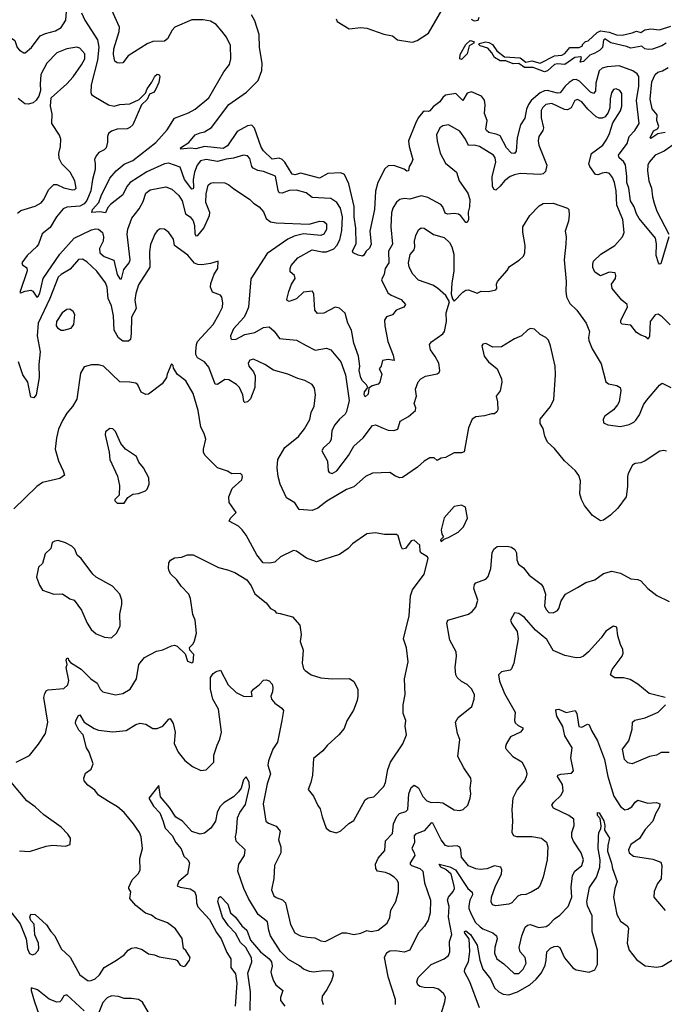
# Model space of a CAD drawing. Extents: x 2133461 to 2293071, y 753526 to 916327.
# Tile 92 of 256: x 2157846 to 2162339, y 840709 to 847568. Entities that reach past the tile are written whole.
import ezdxf

# ---------------------------------------------------------------- set-up
doc = ezdxf.new("R2010")
doc.units = 0

msp = doc.modelspace()

# ---------------------------------------------------------------- linework, layer by layer
at = {"layer": '0CON10XD'}
for points in [[(2157690.5, 847955), (2157754.2, 847514.2), (2157775, 847448.1), (2157813.4, 847423.4), (2157829.4, 847375), (2157845.8, 847355), (2157875, 847337.5), (2157885, 847338), (2157929.4, 847375), (2157990, 847455), (2158025, 847472.7), (2158095, 847490.4), (2158135.3, 847514.7), (2158168.9, 847565), (2158172.9, 847625)], [(2159046.2, 847566.2), (2158927.1, 847515), (2158908.1, 847495), (2158875.8, 847435), (2158855, 847417.5), (2158775, 847415.4), (2158735, 847400.9), (2158603.4, 847316.6), (2158565, 847267.5), (2158545, 847265.6), (2158525, 847268.1), (2158509.6, 847279.6), (2158498.9, 847325), (2158502.9, 847365), (2158539.6, 847485), (2158542.3, 847515), (2158489.5, 847635)], [(2160051.8, 847575), (2160058.6, 847555), (2160143.7, 847503.7), (2160225, 847512.7), (2160265, 847509.8), (2160385, 847467.1), (2160443.8, 847455), (2160478.5, 847428.5), (2160565, 847413.1), (2160585, 847412.5), (2160617.4, 847422.6), (2160695, 847473.1), (2160805, 847662)], [(2158277.1, 847615), (2158300.6, 847565), (2158387.7, 847427.7), (2158397.7, 847377.7), (2158387.7, 847285), (2158345.5, 847115), (2158341.1, 847061.1), (2158347.3, 847047.3), (2158362.9, 847035), (2158465, 846974.4), (2158505, 846965.6), (2158545, 846976.9), (2158615, 846982), (2158678.3, 847011.7), (2158723.6, 847056.4), (2158735, 847087.5), (2158768.3, 847131.7), (2158787.5, 847175), (2158805, 847187.5), (2158817.5, 847185), (2158822.5, 847175), (2158815, 847130), (2158791.2, 847075), (2158778.8, 847061.2), (2158750.7, 847049.3), (2158735, 847012.5), (2158696.2, 846973.8), (2158635, 846836), (2158615, 846816), (2158595, 846808), (2158525, 846806), (2158485, 846790.8), (2158466, 846775), (2158457.5, 846755), (2158457.1, 846715), (2158448.1, 846675), (2158435, 846660.6), (2158398, 846642), (2158379.8, 846620.2), (2158367.5, 846595), (2158372.5, 846565), (2158373.2, 846525), (2158354.1, 846455.9), (2158340.9, 846375), (2158315, 846308.4), (2158295, 846286.3), (2158265, 846268.9), (2158175, 846262.7), (2158149.1, 846250.9), (2158102.2, 846195), (2158058.6, 846121.4), (2158002.9, 846077.1), (2157977.3, 846005), (2157965, 845986.9), (2157898, 845925), (2157862, 845875), (2157865, 845860), (2157895, 845840), (2157898.1, 845818.1), (2157848.3, 845668.3), (2157855, 845664.2), (2157883.4, 845676.6), (2157925, 845684.2), (2157937, 845677), (2157965, 845635.7), (2157975, 845641.9), (2157986.1, 845663.9), (2158010, 845765), (2158125, 845935.4), (2158226.4, 846045), (2158345.7, 846105), (2158375, 846111.6), (2158395, 846107.8), (2158422.5, 846085), (2158431.3, 846055), (2158428.5, 846025), (2158403.6, 845975), (2158405.6, 845945), (2158435, 845917.5), (2158501.8, 845891.8), (2158525, 845793.3), (2158545, 845763.1), (2158555, 845762), (2158572.3, 845827.7), (2158609.3, 845875), (2158615.8, 845895), (2158594.5, 846075), (2158600.6, 846109.4), (2158627.1, 846185), (2158678.9, 846251.1), (2158707.9, 846302.1), (2158725, 846359.2), (2158755, 846383.5), (2158865, 846404.4), (2158907.1, 846387.1), (2158955, 846342.2), (2158977.6, 846305), (2159002.8, 846215), (2159035.5, 846195), (2159055, 846167.1), (2159064.3, 846135), (2159067.4, 846077.4), (2159075, 846063.3), (2159088.6, 846065), (2159129.1, 846115), (2159169.3, 846205), (2159170.6, 846225), (2159144.2, 846295), (2159145.3, 846355), (2159160.6, 846415), (2159175, 846429.2), (2159195, 846432.9), (2159275, 846430.8), (2159305, 846418.1), (2159339.4, 846389.4), (2159448.8, 846318.8), (2159475, 846290), (2159515, 846263.8), (2159545, 846228.8), (2159565, 846183.8), (2159595, 846160), (2159635, 846152.5), (2159865, 846143.1), (2159935, 846164.4), (2159965, 846161.4), (2159984.3, 846145), (2159985, 846107.5), (2159967.1, 846075), (2159944.5, 846064.5), (2159825, 846075.7), (2159759.7, 846060.3), (2159715, 846038.1), (2159570.9, 845939.1), (2159456.8, 845763.2), (2159440, 845565), (2159421.1, 845515), (2159407.8, 845492.2), (2159337.3, 845415), (2159315.7, 845365), (2159318, 845348), (2159325, 845341.2), (2159355, 845342.9), (2159416.2, 845373.8), (2159485, 845389.2), (2159545, 845424.1), (2159585, 845427.5), (2159618.8, 845398.8), (2159656.9, 845346.9), (2159775, 845336), (2159842.5, 845297.5), (2159905, 845266.2), (2159985, 845279.4), (2160015, 845269.2), (2160085, 845184.2), (2160116.6, 845095), (2160142.2, 844915), (2160125, 844838), (2160115, 844820), (2160075.5, 844785), (2160043.7, 844746.3), (2160022.3, 844705), (2160016.9, 844645), (2160008.1, 844625), (2159964.3, 844585), (2159952, 844565), (2159991.4, 844491.4), (2159996.2, 844426.2), (2160003.1, 844413.1), (2160025, 844405.4), (2160055.9, 844424.1), (2160138.8, 844531.2), (2160175, 844596.1), (2160240, 844655), (2160305, 844740), (2160325.4, 844745.4), (2160378.6, 844721.4), (2160415, 844709.6), (2160454.4, 844705.6), (2160481.2, 844715), (2160498.6, 844771.4), (2160556.6, 844803.4), (2160604, 844845), (2160608, 844865), (2160595.7, 844895), (2160612.3, 844945), (2160604.2, 844995), (2160624, 845045), (2160642, 845065), (2160673.8, 845085), (2160755, 845100.8), (2160769.1, 845110.9), (2160775.6, 845125), (2160767.8, 845175), (2160742.6, 845222.6), (2160708.7, 845268.7), (2160702.5, 845305), (2160715.8, 845324.2), (2160795, 845380), (2160806.7, 845395), (2160820, 845465), (2160818.6, 845525), (2160841.7, 845601.7), (2160816, 845646), (2160758.2, 845698.2), (2160725, 845719.5), (2160625, 845754.3), (2160585.4, 845795.4), (2160560.4, 845845), (2160556.1, 845875), (2160568.2, 845931.8), (2160595.3, 845965), (2160601.3, 845985), (2160597.8, 846025), (2160608.1, 846065), (2160625.7, 846104.3), (2160645, 846118), (2160665, 846116), (2160731.3, 846071.3), (2160805, 846050), (2160841.1, 846015), (2160858.2, 845985), (2160871.5, 845935), (2160872.5, 845815), (2160857.8, 845735), (2160853.3, 845655), (2160862.5, 845622.5), (2160875, 845607.5), (2160935, 845670.8), (2160955, 845684.3), (2160975.5, 845685.5), (2161035, 845663.8), (2161063.6, 845676.4), (2161114.6, 845675.4), (2161163.9, 845686.1), (2161171.2, 845695), (2161169.2, 845725), (2161175.8, 845744.2), (2161245, 845820), (2161261.2, 845848.8), (2161327.9, 845892.1), (2161358.3, 845921.7), (2161367.5, 845945), (2161370, 845995), (2161353, 846087), (2161352.5, 846125), (2161402.5, 846205), (2161468, 846272), (2161495, 846286.7), (2161565, 846290.8), (2161665, 846256.2), (2161673.3, 846245), (2161676.4, 846206.4), (2161670.8, 846165), (2161647.1, 846095), (2161654.5, 846055), (2161653.8, 846005), (2161641.3, 845895), (2161655.4, 845745), (2161652.4, 845677.6), (2161657.8, 845637.8), (2161680.2, 845590.2), (2161729.2, 845545), (2161795.7, 845455), (2161816.9, 845395), (2161810.5, 845355), (2161814, 845334), (2161837.3, 845275), (2161900.2, 845170.2), (2161931.2, 845045), (2161951.2, 845031.2), (2162009.3, 845019.3), (2162031.4, 845005), (2162035.4, 844985), (2162024.6, 844905.4), (2162013.6, 844885), (2161985, 844850), (2161924.4, 844805), (2161913.5, 844785), (2161915, 844760), (2161945.4, 844745.4), (2162034.6, 844734.6), (2162095, 844747.1), (2162126.5, 844763.5), (2162141.2, 844778.8), (2162165.7, 844814.3), (2162195, 844884.4), (2162215, 844914.5), (2162305, 845022.9), (2162325, 845036), (2162385, 845006.7)], [(2162381.2, 845441.2), (2162325, 845498.6), (2162296.3, 845516.3), (2162275, 845511.9), (2162240.7, 845465), (2162235.9, 845364.1), (2162227.5, 845342.5), (2162208.3, 845358.3), (2162175, 845369.7), (2162145, 845389.2), (2162105, 845438.9), (2162045, 845448), (2162037.1, 845457.1), (2162035.6, 845475), (2162082, 845565), (2162081.2, 845585), (2162044, 845615), (2161976.2, 845695), (2161972, 845725), (2161998, 845765), (2162002, 845785), (2161996.7, 845805), (2161955, 845809.2), (2161893.6, 845783.6), (2161855, 845810), (2161840.7, 845840.7), (2161840, 845865), (2161846.7, 845885), (2161896.4, 845933.6), (2161993.3, 845995), (2162048.6, 846055), (2162058.9, 846085), (2162049.3, 846175), (2162008.6, 846275), (2162004.3, 846375), (2161992.6, 846435), (2161979.1, 846469.1), (2161956.4, 846496.4), (2161935, 846503.6), (2161905, 846499.6), (2161875, 846486.2), (2161859.9, 846489.9), (2161819.1, 846545), (2161813.1, 846565), (2161830.9, 846635), (2161910, 846695), (2161938.5, 846735), (2161957.5, 846775), (2161980.5, 846849.5), (2162035, 846932), (2162042.1, 846965), (2162043.1, 847055), (2162029.2, 847075), (2162004.3, 847085.7), (2161985, 847082), (2161972, 847058), (2161962.6, 847017.4), (2161959.6, 846955), (2161948.4, 846921.6), (2161927.7, 846892.3), (2161905, 846881.6), (2161885, 846881.2), (2161865, 846891.2), (2161806.8, 846945), (2161765, 846995.4), (2161735, 847011.8), (2161715, 847004.3), (2161689.7, 846955), (2161665, 846940.2), (2161642.7, 846942.7), (2161555, 846984.2), (2161513.6, 846976.4), (2161490.4, 846955), (2161480, 846935), (2161481.1, 846885), (2161497.5, 846815), (2161492.1, 846795), (2161465.4, 846755), (2161459.2, 846725), (2161463.6, 846693.6), (2161520, 846555), (2161510.2, 846509.8), (2161496, 846495), (2161475, 846489.3), (2161335, 846495.5), (2161295, 846487.9), (2161265, 846475.4), (2161224.7, 846445.3), (2161195, 846407.5), (2161165, 846381.2), (2161153.3, 846385), (2161141.4, 846405), (2161138.9, 846475), (2161163.8, 846575), (2161159.6, 846605), (2161149.1, 846625), (2161050.8, 846685), (2161015, 846693.8), (2160975, 846692.5), (2160954.6, 846735), (2160915, 846790.5), (2160835, 846834.5), (2160795, 846829.1), (2160775, 846814.4), (2160752, 846765), (2160755, 846724.2), (2160777.4, 846637.4), (2160815, 846568.5), (2160890.8, 846505), (2160909.1, 846445), (2160970.2, 846360.2), (2160984, 846315), (2160982.5, 846265), (2160972.5, 846227.5), (2160973.3, 846175), (2160965, 846154.2), (2160955, 846156), (2160922, 846202), (2160905, 846212.5), (2160875, 846217.7), (2160827.4, 846212.6), (2160811, 846221), (2160795.9, 846265), (2160781.2, 846281.2), (2160690.1, 846330.1), (2160645, 846340.8), (2160565, 846318.9), (2160525, 846323.5), (2160496.2, 846315), (2160472.6, 846297.4), (2160446.4, 846255), (2160437, 846223), (2160432.7, 846125), (2160444.7, 846005), (2160416.6, 845955), (2160418.9, 845875), (2160393.3, 845835), (2160387.3, 845795), (2160368.5, 845755), (2160412.9, 845665), (2160435, 845648.8), (2160505, 845619.1), (2160534.4, 845585), (2160524.6, 845565.4), (2160471.4, 845545), (2160445, 845511.1), (2160402.7, 845497.3), (2160389.6, 845475), (2160390.4, 845435), (2160413.3, 845325), (2160449.7, 845230.3), (2160456.8, 845193.2), (2160415, 845200.5), (2160375, 845193.3), (2160365.6, 845154.4), (2160352.5, 845135), (2160370.9, 845100.9), (2160357.5, 845042.5), (2160345, 845028.1), (2160303.3, 845016.7), (2160280, 845000), (2160275, 844960), (2160255, 844941.2), (2160247.5, 844955), (2160250.6, 844975), (2160273.3, 845005), (2160262.5, 845025), (2160235, 845052.5), (2160225, 845073.8), (2160212.2, 845125), (2160217.5, 845155), (2160207.7, 845225), (2160174.2, 845315), (2160160, 845405), (2160133.6, 845455), (2160114.3, 845524.3), (2160075, 845557.5), (2160045, 845564.2), (2159965, 845524.3), (2159920.8, 845520.8), (2159902.5, 845545), (2159895.8, 845655.8), (2159886.1, 845676.1), (2159825, 845669.6), (2159776.1, 845623.9), (2159725.5, 845605.5), (2159711.5, 845611.5), (2159708.8, 845618.8), (2159722.2, 845675), (2159739.6, 845725), (2159765.6, 845765.6), (2159760.8, 845785), (2159731.7, 845811.7), (2159730.6, 845835), (2159738.9, 845855), (2159785, 845909.5), (2159885, 845964.1), (2159955, 845950), (2159985, 845951.3), (2160035, 845972.3), (2160056.7, 845995), (2160077.6, 846035), (2160090.7, 846099.3), (2160095.7, 846195), (2160082, 846255), (2160056.2, 846295), (2160015, 846322.5), (2159885, 846328.9), (2159842.9, 846362.9), (2159775, 846379.6), (2159725, 846378), (2159675, 846359.6), (2159655, 846362.5), (2159647, 846377), (2159628.6, 846478.6), (2159545, 846509.4), (2159507.2, 846517.2), (2159473.5, 846533.5), (2159463.8, 846545), (2159450.5, 846600.5), (2159435, 846620), (2159405, 846624.2), (2159337.4, 846602.6), (2159285, 846596.9), (2159225, 846579.5), (2159145, 846594.4), (2159106.4, 846585), (2159082.4, 846555), (2159064.3, 846505), (2159054.3, 846455), (2159058.1, 846401.9), (2159055, 846390.8), (2159045, 846388.1), (2158995, 846454.6), (2158965, 846540.5), (2158885, 846567.6), (2158855, 846564.3), (2158731.9, 846508.1), (2158617.2, 846432.8), (2158592.5, 846405), (2158565, 846348.5), (2158478.9, 846281.1), (2158461.4, 846258.6), (2158445, 846222), (2158405, 846230.5), (2158350, 846225), (2158354.6, 846245), (2158397.3, 846295), (2158415, 846341.4), (2158475, 846462.9), (2158517.7, 846515), (2158575, 846560.6), (2158635, 846587.2), (2158795, 846713.1), (2158875, 846800.6), (2158925, 846882.9), (2159021.7, 846918.3), (2159070, 846945), (2159165, 847024.4), (2159268.5, 847205), (2159308.1, 847255), (2159318.9, 847295), (2159315, 847387.5), (2159287, 847447), (2159255, 847489.2), (2159214.6, 847534.6), (2159176.9, 847556.9), (2159126.1, 847566.1), (2159046.2, 847566.2)], [(2162078.7, 846435), (2162079.1, 846475), (2162067.6, 846557.6), (2162055, 846580.8), (2162024.4, 846605), (2162018.9, 846625), (2162080, 846705), (2162095.4, 846755), (2162134.4, 846795.6), (2162164, 846845), (2162144.7, 847004.7), (2162162, 847105), (2162161.5, 847171.5), (2162150.9, 847190.9), (2162120.7, 847210.7), (2162025, 847245.5), (2161940.8, 847240.8), (2161905, 847230), (2161885, 847212.5), (2161863.1, 847125), (2161859.1, 847070.9), (2161845.6, 847054.4), (2161825, 847063.2), (2161749, 847139), (2161725, 847150.6), (2161705, 847149.2), (2161675, 847131.4), (2161647.4, 847105), (2161612.6, 847057.4), (2161594.1, 847055.9), (2161526.1, 847073.9), (2161505, 847072.6), (2161475, 847057.4), (2161411.8, 847005), (2161392, 846978), (2161378.1, 846945), (2161367.9, 846882.1), (2161338, 846835), (2161314, 846745), (2161307.7, 846652.3), (2161295, 846635.6), (2161275, 846638.8), (2161238.9, 846675), (2161195, 846757.9), (2161175, 846768.5), (2161115, 846782.5), (2161099.4, 846795), (2161095.6, 846805.6), (2161103.5, 846865), (2161085.5, 846915.5), (2161090.9, 846975), (2161085, 847006.7), (2161065, 847035.6), (2160995, 847064.5), (2160965, 847055.5), (2160935, 847005.8), (2160885, 847053.2), (2160815, 847041.5), (2160795, 847025.5), (2160774.1, 846995), (2160728.6, 846961.4), (2160705, 846933.3), (2160695, 846928), (2160665, 846930), (2160655, 846923.3), (2160623.3, 846885), (2160604.6, 846845.4), (2160556.4, 846723.6), (2160560, 846685), (2160585.7, 846595), (2160578.3, 846571.7), (2160560, 846545), (2160556.7, 846515), (2160545, 846513.3), (2160525.9, 846525.9), (2160455, 846551.8), (2160415, 846550.5), (2160390.9, 846529.1), (2160343.2, 846435), (2160326.4, 846373.6), (2160318.5, 846245), (2160286.9, 846095), (2160297.1, 846005), (2160285, 845976.7), (2160260, 845955), (2160245, 845926.7), (2160235, 845920), (2160205, 845928), (2160170, 845945), (2160165.8, 845955), (2160191.4, 846008.6), (2160189.1, 846115), (2160177.3, 846195), (2160177.8, 846267.8), (2160141.3, 846425), (2160109.6, 846489.6), (2160085, 846500.6), (2159995, 846496.8), (2159935, 846463.5), (2159805, 846498.5), (2159765, 846487.3), (2159745, 846491.9), (2159693.2, 846575), (2159675, 846594.4), (2159655, 846602.9), (2159605, 846597.1), (2159544.8, 846655), (2159530.1, 846680.1), (2159483.2, 846813.2), (2159465, 846832.5), (2159435, 846828.8), (2159361.9, 846788.1), (2159295, 846689.5), (2159265, 846671.3), (2159135, 846683.6), (2159075, 846667.9), (2159035, 846671.9), (2158970, 846665), (2158967.5, 846675), (2159025, 846713.3), (2159068.8, 846765), (2159105, 846779.5), (2159135, 846787.8), (2159183.1, 846816.9), (2159303.7, 846976.3), (2159426.1, 847063.9), (2159508.2, 847145), (2159533.9, 847215), (2159537.3, 847265), (2159517.4, 847375), (2159515.4, 847465), (2159485, 847561.2), (2159461.3, 847601.3)], [(2160992.4, 847572.4), (2161015, 847559.2), (2161041.2, 847565), (2161047.8, 847585)], [(2162352.5, 847405), (2162322.9, 847387.1), (2162256.9, 847363.1), (2162229.8, 847359.8), (2162202.5, 847365), (2162183, 847383), (2162105, 847368.9), (2162075, 847381.8), (2161967.5, 847407.5), (2161925, 847435.5), (2161914.7, 847425), (2161909.1, 847375), (2161887.1, 847352.9), (2161854.3, 847335), (2161820.2, 847319.8), (2161775, 847276.2), (2161753, 847273), (2161761.2, 847305), (2161755, 847309.2), (2161715, 847305.4), (2161645, 847255.8), (2161595, 847261.1), (2161575, 847255.4), (2161525, 847212.2), (2161505, 847204.4), (2161425, 847235.5), (2161365, 847235.4), (2161325, 847262.5), (2161285, 847260), (2161235, 847281.2), (2161195, 847281.2), (2161155.5, 847305), (2161138.2, 847338.2), (2161109.8, 847369.8), (2161055.8, 847385), (2161045.8, 847395), (2161048.3, 847401.7), (2161095, 847414.1), (2161115, 847410), (2161142.1, 847395), (2161171.2, 847351.2), (2161225, 847309.6), (2161335, 847301.8), (2161375, 847273.3), (2161415, 847280.4), (2161475, 847264.1), (2161572.9, 847317.1), (2161625, 847320.4), (2161645, 847332.7), (2161680, 847375), (2161745, 847373.6), (2161770, 847385), (2161770, 847395), (2161790, 847415), (2161808.3, 847421.7), (2161870.4, 847479.6), (2161895, 847490), (2161955, 847481.6), (2162005, 847461.8), (2162045, 847460), (2162115, 847475.8), (2162145, 847488.8), (2162175, 847480), (2162203.6, 847496.4), (2162245, 847503.8), (2162305, 847498), (2162385, 847524)], [(2160925, 847291.1), (2160914.5, 847294.5), (2160916.9, 847325), (2160955, 847395.5), (2160985, 847423.8), (2161012.5, 847415), (2161011.2, 847405), (2160978.5, 847385), (2160965, 847329.1), (2160925, 847291.1)], [(2157830.3, 846219.7), (2157855, 846239.2), (2157955, 846269.6), (2157995, 846292.7), (2158015.4, 846315), (2158048.1, 846381.9), (2158085, 846419.2), (2158105, 846420.6), (2158155, 846397.1), (2158215, 846382.9), (2158230, 846385), (2158240, 846395), (2158229.4, 846445), (2158198, 846505), (2158140.6, 846565), (2158122, 846602), (2158118.1, 846635), (2158130.5, 846685), (2158132.9, 846735), (2158122.7, 846762.7), (2158070.8, 846845), (2158071.7, 846911.7), (2158060, 846965), (2158066.4, 847023.6), (2158175, 847121.1), (2158220, 847170), (2158277.5, 847252.5), (2158299.8, 847295), (2158299.2, 847329.2), (2158265, 847369.5), (2158243.9, 847376.1), (2158175.8, 847364.2), (2158105, 847336.5), (2158035.8, 847264.2), (2157994.3, 847185.7), (2157988.8, 847118.8), (2157992.2, 847075), (2157980.5, 847035), (2157962.1, 847007.9), (2157940.3, 846989.7), (2157905, 846979.5), (2157882, 846982), (2157835, 847019.8)], [(2162345, 846782.5), (2162295, 846772), (2162245, 846741.2), (2162240, 846745), (2162265, 846794.2), (2162291.7, 846808.3), (2162301.2, 846825), (2162286.7, 846865), (2162288.8, 846905), (2162255, 846946.7), (2162241.8, 847015), (2162252.7, 847135), (2162275, 847186.7), (2162295, 847202.2), (2162327.5, 847212.5), (2162365.5, 847234.5)], [(2162425, 846713.5), (2162338.3, 846651.7), (2162276.2, 846625), (2162234.4, 846575.6), (2162225.2, 846554.8), (2162221, 846515), (2162230.7, 846445), (2162250, 846395), (2162256.3, 846335), (2162269, 846289), (2162288, 846235), (2162370.6, 846075)], [(2162371.4, 846055), (2162315, 845866.9), (2162305, 845865.7), (2162297.8, 845875), (2162283.1, 845925), (2162284.4, 846005.6), (2162277.8, 846045), (2162165, 846182.9), (2162145.8, 846215), (2162128.8, 846265), (2162102.8, 846305), (2162091.9, 846395), (2162078.7, 846435)], [(2162087.5, 844407.5), (2162082, 844385), (2162083.8, 844315), (2162072.5, 844245), (2162015.9, 844164.1), (2161963.6, 844116.4), (2161915, 844082.5), (2161895, 844076.7), (2161838.8, 844115), (2161782.8, 844182.8), (2161761.4, 844225), (2161750.6, 844265), (2161754.3, 844355), (2161743.4, 844393.4), (2161721.2, 844425), (2161643.8, 844495), (2161575, 844581.2), (2161524.6, 844624.6), (2161506.6, 844666.6), (2161495, 844720), (2161474.3, 844755), (2161474.3, 844785), (2161545, 844873.8), (2161568.5, 844921.5), (2161580, 845095), (2161577.5, 845155), (2161545.8, 845295), (2161531.2, 845335), (2161513, 845353), (2161475, 845374), (2161435, 845411.2), (2161406.4, 845416.4), (2161388.3, 845408.3), (2161343.3, 845365), (2161295.8, 845344.2), (2161205, 845288), (2161145, 845286.7), (2161095, 845313.3), (2161075, 845306.7), (2161066.7, 845295), (2161083.3, 845225), (2161113.3, 845185), (2161173.3, 845135), (2161204, 845065), (2161206.8, 845043.2), (2161195, 844982.5), (2161166.7, 844945), (2161176.1, 844906.1), (2161179.3, 844850.7), (2161173, 844837), (2161155, 844822.5), (2161135, 844823.3), (2161085, 844808), (2161025, 844800.8), (2161000, 844785), (2160974.5, 844725.5), (2160943.2, 844556.8), (2160925, 844550), (2160875, 844550), (2160815, 844517.5), (2160785, 844513.3), (2160755, 844497.5), (2160735, 844516.7), (2160705, 844516.7), (2160665, 844493.3), (2160619.5, 844450.5), (2160515, 844379.2), (2160495, 844376), (2160465, 844388), (2160425, 844413.8), (2160305, 844410), (2160256.2, 844385), (2160175.9, 844314.1), (2160124.2, 844295), (2159986.4, 844213.6), (2159925, 844164), (2159885, 844148), (2159795, 844156.2), (2159765, 844201.2), (2159705, 844236.7), (2159662.2, 844332.2), (2159646.7, 844385), (2159640.3, 844445), (2159644.6, 844505), (2159695, 844588.8), (2159790, 844665), (2159832.1, 844717.9), (2159867.9, 844782.1), (2159877.9, 844832.1), (2159898.6, 844875), (2159908, 844955), (2159900.5, 845000.5), (2159885, 845026.2), (2159833.3, 845055), (2159785, 845068), (2159715, 845098.8), (2159615, 845126.2), (2159555, 845166), (2159475, 845203.8), (2159450, 845195), (2159439.2, 845175), (2159444.3, 845155), (2159475.4, 845115.4), (2159487.7, 845087.7), (2159486.2, 845005), (2159455, 844926.7), (2159435, 844906), (2159415, 844901.2), (2159407.7, 844907.7), (2159401.4, 844955), (2159378.2, 845005), (2159357, 845027), (2159305, 845058.5), (2159275, 845061.5), (2159225, 845025.5), (2159209.3, 845029.3), (2159165, 845148.5), (2159135, 845183.6), (2159085, 845211.8), (2159074.7, 845235), (2159073.6, 845256.4), (2159077.5, 845305), (2159085.4, 845325), (2159195, 845444.2), (2159234.6, 845515.4), (2159259.4, 845565), (2159261.9, 845595), (2159255.8, 845635), (2159245, 845648), (2159190.3, 845670.3), (2159176, 845705), (2159178.8, 845731.2), (2159202.5, 845795), (2159226.2, 845835), (2159230, 845885), (2159175, 845869.2), (2159115, 845861.1), (2159086.8, 845863.2), (2159065, 845872.2), (2159017.1, 845927.1), (2158925, 845994.3), (2158918.6, 846038.6), (2158885, 846084.4), (2158855, 846108.1), (2158825, 846111.4), (2158805, 846097.1), (2158788.5, 846075), (2158757.9, 846002.1), (2158750.9, 845950.9), (2158752.7, 845845), (2158675, 845721.4), (2158655, 845661.2), (2158648.2, 845615), (2158658.7, 845555), (2158624.7, 845495), (2158622.6, 845382.6), (2158619.2, 845340.8), (2158605, 845328), (2158565, 845329.2), (2158535, 845350.6), (2158505.4, 845405), (2158499.8, 845505), (2158485.3, 845575), (2158463.4, 845625), (2158456.4, 845705), (2158445, 845736), (2158383.1, 845815), (2158315, 845882.3), (2158285, 845900), (2158255, 845898.1), (2158198.9, 845831.1), (2158135, 845793.8), (2158115, 845773.3), (2158056.2, 845625), (2157975.7, 845455), (2157967.7, 845365), (2157988.9, 845255), (2157978.5, 845165), (2157981.2, 845075), (2157961.2, 844955), (2157945, 844934.4), (2157925, 844937.5), (2157902.1, 845042.1), (2157869.1, 845095), (2157838.9, 845185)], [(2158155, 845404.3), (2158205, 845420), (2158223.8, 845445), (2158230, 845515), (2158220, 845535), (2158195, 845551.2), (2158175, 845550), (2158143.1, 845526.9), (2158102.1, 845465), (2158101.5, 845435), (2158110.5, 845420.5), (2158135, 845404.4), (2158155, 845404.3)], [(2157821.2, 842395), (2157915, 842441.4), (2157978.2, 842521.8), (2158025.7, 842595), (2158042.5, 842675), (2158015.6, 842845), (2158020.6, 842875), (2158034, 842895), (2158045, 842899.4), (2158155, 842909.2), (2158182, 842935), (2158189.2, 842965), (2158170, 843055), (2158177.5, 843075), (2158170, 843105), (2158175, 843120), (2158185, 843120), (2158187.5, 843105), (2158200, 843090), (2158275, 843042.5), (2158342.2, 842975), (2158385.6, 842945), (2158406.9, 842905), (2158425, 842885.7), (2158515, 842864.2), (2158565, 842874), (2158616.7, 842905), (2158660, 842975), (2158675.8, 843075), (2158716, 843125), (2158800.6, 843169.4), (2158845, 843178), (2158903.8, 843206.2), (2158925, 843210), (2158943.8, 843203.8), (2158999.2, 843149.2), (2159015, 843100), (2159045, 843087.5), (2159055, 843092.5), (2159060, 843145), (2159032.5, 843175), (2159030, 843195), (2159055, 843220), (2159065, 843240), (2159077.5, 843295), (2159069.2, 843385), (2159053.2, 843423.2), (2159036.9, 843535), (2159025.7, 843565), (2158970.7, 843620.7), (2158941.2, 843665), (2158900, 843705), (2158888.8, 843725), (2158883.6, 843746.4), (2158886.7, 843785), (2158898.3, 843801.7), (2158925, 843820), (2158975, 843824), (2159015, 843840), (2159055, 843839.2), (2159230.9, 843750.9), (2159295, 843735.8), (2159345, 843716), (2159430, 843665), (2159460, 843625), (2159485, 843567.5), (2159563.3, 843505), (2159595, 843466.7), (2159621.7, 843451.7), (2159633.3, 843435), (2159661.7, 843431.7), (2159747.6, 843407.6), (2159798.9, 843348.9), (2159809.2, 843285), (2159801.4, 843235), (2159822.5, 843175), (2159816.1, 843086.1), (2159823.8, 843045), (2159835, 843033.3), (2159877.5, 843005), (2159945, 842982.5), (2160025, 842975.8), (2160145, 842978.8), (2160175, 842956.7), (2160204, 842905), (2160204.2, 842855), (2160197.5, 842825), (2160172.4, 842757.6), (2160126.4, 842683.6), (2160108.8, 842631.2), (2160071.2, 842585), (2159988.8, 842511.2), (2159960, 842475), (2159895, 842420), (2159886, 842305), (2159876, 842255), (2159856.7, 842205), (2159895, 842157.5), (2159925, 842092.5), (2159941.2, 842071.2), (2159953.8, 842015), (2159982.5, 841935), (2160010, 841915), (2160055, 841903.3), (2160085, 841917.5), (2160141.2, 841968.8), (2160175, 841990), (2160255, 842132), (2160275, 842146), (2160315, 842154), (2160383.2, 842226.8), (2160396.9, 842255), (2160411.9, 842345), (2160430.6, 842395), (2160517.8, 842522.2), (2160541.2, 842585), (2160533.6, 842646.4), (2160537.5, 842685), (2160520, 842735), (2160518, 842795), (2160533.9, 842866.1), (2160529.2, 842975), (2160554.2, 843095), (2160542.7, 843192.7), (2160522, 843255), (2160561.4, 843415), (2160570, 843555), (2160583.8, 843595), (2160666.2, 843705), (2160693.3, 843815), (2160687.5, 843825), (2160643.1, 843853.1), (2160637.5, 843865), (2160636.2, 843906.2), (2160595, 843942.5), (2160575, 843936.7), (2160535, 843884), (2160515, 843880), (2160505, 843897.5), (2160485, 843973.3), (2160472.7, 843982.7), (2160388.3, 843981.7), (2160325, 843993.8), (2160265, 843986.2), (2160165, 843916.2), (2160135, 843884), (2160075, 843842), (2159915, 843791.4), (2159845, 843815.7), (2159776.7, 843865), (2159755, 843870), (2159663.3, 843825), (2159625, 843788.8), (2159588.8, 843781.2), (2159544.3, 843784.3), (2159499.4, 843839.4), (2159425, 843976.2), (2159397.5, 844015), (2159370.2, 844040.2), (2159306, 844075), (2159314.4, 844095.6), (2159354, 844135), (2159305.8, 844205), (2159304, 844245), (2159327.7, 844302.3), (2159395, 844362.5), (2159400, 844385), (2159396.2, 844395), (2159385, 844406), (2159325, 844403.3), (2159293.6, 844423.6), (2159225.8, 844445.8), (2159136.2, 844535), (2159126.7, 844555), (2159126.2, 844575), (2159144, 844645), (2159132, 844685), (2159108.8, 844728.8), (2159091.1, 844845), (2159054.2, 844964.2), (2159005, 845051.2), (2158945, 845096.2), (2158919.3, 845139.3), (2158915, 845160), (2158905, 845170), (2158875, 845097.5), (2158870, 845075), (2158838.3, 845031.7), (2158745, 844960), (2158725.9, 844955.9), (2158693.2, 844973.2), (2158670, 845025), (2158655.9, 845035.9), (2158613.9, 845043.9), (2158545, 845044.2), (2158430, 845155), (2158395, 845164.3), (2158345.9, 845164.1), (2158295, 845150), (2158270, 845105), (2158245.6, 844925), (2158215, 844873.3), (2158175, 844828), (2158144.2, 844775), (2158117.1, 844715), (2158102.5, 844655), (2158094.3, 844575), (2158115.6, 844495), (2158150, 844425), (2158158, 844395), (2158125, 844372.5), (2158005, 844343.1), (2157964.6, 844315.4), (2157805, 844160)], [(2158575, 844200), (2158600.7, 844239.3), (2158635, 844262.5), (2158675, 844267.5), (2158723.6, 844286.4), (2158735, 844297.5), (2158748.3, 844331.7), (2158746.1, 844376.1), (2158710, 844445), (2158676.7, 844485), (2158660, 844525), (2158583.3, 844575), (2158551.2, 844615), (2158515, 844700), (2158495, 844718.8), (2158475, 844720), (2158445, 844696.2), (2158442.5, 844675), (2158470, 844555), (2158473.8, 844505), (2158527.7, 844387.7), (2158543, 844323), (2158540, 844255), (2158510, 844225), (2158510, 844215), (2158525, 844200), (2158575, 844200)], [(2162355, 844562), (2162335, 844567.5), (2162307.3, 844562.7), (2162205, 844494), (2162175, 844482), (2162135, 844476), (2162117.5, 844465), (2162087.5, 844407.5)], [(2160785, 843932.5), (2160801.7, 843948.3), (2160835, 843960), (2160902, 843998), (2160938.8, 844035), (2160966.7, 844095), (2160953, 844173), (2160925, 844186.7), (2160875, 844177.5), (2160805, 844097.5), (2160783.3, 844015), (2160787.5, 843985), (2160800, 843965), (2160780, 843945), (2160785, 843932.5)], [(2158485, 843262), (2158524.3, 843295.7), (2158545.7, 843345), (2158544.4, 843425.6), (2158559.2, 843495), (2158557.5, 843525), (2158544, 843565), (2158492.4, 843622.4), (2158380, 843685), (2158356.2, 843705), (2158274.1, 843814.1), (2158247.7, 843837.7), (2158229.7, 843879.7), (2158210.3, 843900.3), (2158165, 843923.8), (2158115, 843938.8), (2158090, 843935), (2158072.5, 843925), (2158063.8, 843885), (2158023.4, 843846.6), (2158005, 843780), (2157977.5, 843755), (2157963.8, 843685), (2157985, 843627.5), (2158005, 843594), (2158085, 843566.2), (2158145, 843568.6), (2158195, 843532.5), (2158225, 843523.3), (2158278, 843455), (2158316.2, 843365), (2158345, 843320), (2158380.3, 843290.3), (2158437.1, 843267.1), (2158485, 843262)], [(2157774.2, 841365), (2157848.9, 841268.9), (2157891.5, 841165), (2157901.2, 841095), (2157915, 841063.3), (2157935, 841053.8), (2157955, 841060), (2157975, 841083.8), (2157979.4, 841100.6), (2157977.3, 841135), (2157952.6, 841192.6), (2157946, 841266), (2157925, 841292.5), (2157916.7, 841315), (2157923.9, 841336.1), (2157953.6, 841333.6), (2158032.1, 841262.1), (2158062.5, 841215), (2158092, 841185), (2158135.6, 841095.6), (2158197.6, 841037.6), (2158264.5, 840915), (2158322.9, 840872.9), (2158345, 840873.8), (2158372.8, 840887.2), (2158403.1, 840915), (2158436, 840965), (2158522, 841015), (2158575, 841052.9), (2158602.5, 841085), (2158625, 841099.2), (2158655, 841104.3), (2158700.9, 841090.9), (2158745, 841061.2), (2158785, 841054), (2158818.8, 841038.8), (2158930.3, 841020.3), (2158942.7, 841012.7), (2158965, 840981.2), (2158987, 840973), (2159003, 840977), (2159030, 841015), (2159033.3, 841035), (2159005, 841082.5), (2158988, 841098), (2158977.7, 841167.7), (2158933.3, 841235), (2158877, 841277), (2158795.7, 841305.7), (2158765, 841328.6), (2158723.4, 841343.4), (2158655, 841398), (2158614.2, 841445), (2158621.7, 841491.7), (2158606.7, 841515), (2158606.7, 841525), (2158631.2, 841575), (2158673, 841617), (2158686.2, 841643.8), (2158682.5, 841725), (2158702.5, 841795), (2158692.7, 841875), (2158681.2, 841905), (2158640, 841965), (2158575, 842045.6), (2158528.6, 842085), (2158465, 842122.5), (2158394.6, 842164.6), (2158370.9, 842200.9), (2158321.2, 842235), (2158296.7, 842265), (2158293.3, 842285), (2158305, 842320), (2158345, 842347.5), (2158358.8, 842385), (2158330, 842465), (2158312.5, 842495), (2158288.9, 842585), (2158257.7, 842617.7), (2158235.9, 842665), (2158236.7, 842685), (2158255, 842721.4), (2158265.7, 842725), (2158295, 842674.4), (2158365, 842629.4), (2158395, 842618.6), (2158495, 842606), (2158587.5, 842615), (2158655, 842657.5), (2158685, 842667.5), (2158725, 842659.2), (2158775, 842629.4), (2158805, 842628.9), (2158844.5, 842645.5), (2158885, 842696.2), (2158895, 842700), (2158916.9, 842665), (2158928.9, 842605), (2158922.5, 842525), (2158950.8, 842465), (2158998, 842408), (2159050, 842365), (2159107.7, 842337.7), (2159147, 842343), (2159200, 842395), (2159199.4, 842445), (2159221.8, 842515), (2159242.2, 842555), (2159253.3, 842605), (2159231.1, 842765), (2159191.8, 842835), (2159176.2, 842905), (2159177.3, 842985), (2159195, 843013.8), (2159215, 843027.8), (2159246.2, 843036.2), (2159299.2, 842935), (2159355, 842881.4), (2159405.8, 842854.2), (2159466.7, 842853.3), (2159461.2, 842885), (2159475.8, 842905), (2159515.8, 842935), (2159545, 842966.2), (2159565, 842970), (2159585, 842962), (2159605, 842938.8), (2159611.5, 842915), (2159608.5, 842885), (2159597.1, 842855), (2159600.4, 842835), (2159625, 842806.7), (2159672.6, 842772.6), (2159684.2, 842755), (2159673.6, 842686.4), (2159643.4, 842535), (2159609.6, 842485), (2159579.5, 842405), (2159575.7, 842374.3), (2159594.5, 842315), (2159570.4, 842245), (2159543.5, 842105), (2159562.5, 841985), (2159580.5, 841970.5), (2159635, 841950.4), (2159662.2, 841915), (2159650.6, 841855), (2159666.5, 841805), (2159666.5, 841765), (2159623.1, 841675), (2159617.8, 841585), (2159602.2, 841505), (2159617.1, 841465), (2159635, 841452.2), (2159677, 841437), (2159698.1, 841415), (2159732.9, 841265), (2159765, 841207.5), (2159804.6, 841184.6), (2159853.1, 841176.9), (2159902.6, 841172.6), (2159945, 841151.9), (2159975, 841147.1), (2160095, 841205.8), (2160125, 841207.5), (2160175, 841194.3), (2160225, 841203.8), (2160265, 841223.8), (2160295, 841215.8), (2160345, 841224.3), (2160406.8, 841273.2), (2160425, 841312.5), (2160434, 841365), (2160468.6, 841425), (2160485.7, 841495), (2160485.6, 841555), (2160475.8, 841575), (2160455.6, 841595), (2160424.3, 841615), (2160395, 841626.6), (2160340.8, 841635), (2160329.5, 841655), (2160327.1, 841685), (2160345, 841727.1), (2160390.2, 841779.8), (2160395, 841848), (2160445, 841898), (2160451.6, 841965), (2160475, 842018.1), (2160492.6, 842037.4), (2160537.6, 842052.4), (2160550.5, 842065), (2160557.8, 842175), (2160575, 842218), (2160595.6, 842235.6), (2160625, 842215.7), (2160656.7, 842156.7), (2160685, 842127.1), (2160715, 842114.6), (2160757.6, 842117.6), (2160795, 842111.5), (2160875, 842062.5), (2160915, 842058), (2160936.7, 842065), (2160968.8, 842095), (2160985.7, 842145), (2160990.6, 842175), (2160986, 842215), (2160994, 842265), (2160990, 842285), (2160941.9, 842355), (2160899.4, 842435), (2160914.1, 842554.1), (2160898, 842595), (2160883.9, 842673.9), (2160902.3, 842707.7), (2160996.6, 842783.4), (2161014, 842835), (2161015.8, 842865), (2160998.8, 842905), (2160965.8, 842935.8), (2160925, 842956.7), (2160895.9, 842985.9), (2160886.2, 843005), (2160880.8, 843055), (2160890.8, 843135), (2160888, 843165), (2160844.2, 843245), (2160839.5, 843270.5), (2160824.2, 843364.2), (2160830, 843385), (2160975, 843426.7), (2161000.6, 843445), (2161025.6, 843475), (2161038.6, 843525), (2161011.4, 843605), (2161015.6, 843634.4), (2161026.7, 843645), (2161095, 843671.4), (2161112, 843688), (2161129.1, 843745), (2161140, 843855), (2161151.4, 843878.6), (2161175, 843897.1), (2161245, 843900.8), (2161275, 843894), (2161297.9, 843877.9), (2161309.2, 843855), (2161310.6, 843805), (2161322.9, 843775), (2161358.3, 843748.3), (2161397.8, 843697.8), (2161480, 843635), (2161495.8, 843615), (2161510.8, 843565), (2161504.4, 843485.6), (2161515, 843460), (2161535, 843439.2), (2161565, 843435.6), (2161595, 843452.5), (2161604.4, 843465.6), (2161620.9, 843519.1), (2161650, 843565), (2161733.3, 843613.3), (2161793.4, 843646.6), (2161855, 843666), (2161915, 843710.8), (2161974.3, 843725.7), (2162033, 843713), (2162105, 843672), (2162155, 843668), (2162175, 843658), (2162225.5, 843605.5), (2162287.4, 843557.4), (2162374.1, 843514.1)], [(2162345, 842846), (2162234.6, 842874.6), (2162155, 842939.2), (2162101.7, 842971.7), (2162055, 842982.5), (2161995, 842984), (2161968.3, 842998.3), (2161963.3, 843005), (2161975, 843040), (2162045.7, 843135), (2162052.5, 843155), (2162050.7, 843179.3), (2162033.1, 843215), (2162015.8, 843275), (2162008, 843335), (2161985, 843343.8), (2161932.4, 843307.6), (2161899.3, 843260.7), (2161811.9, 843165), (2161775, 843134.4), (2161755, 843124.4), (2161725, 843121.4), (2161645, 843138.6), (2161565, 843173.8), (2161519.6, 843249.6), (2161441.5, 843315), (2161365, 843404.3), (2161325, 843432), (2161295, 843436.7), (2161268, 843385), (2161274.2, 843365), (2161313.3, 843305), (2161320, 843255), (2161290, 843085), (2161275, 843046.2), (2161265, 843035.8), (2161205, 843024.3), (2161184.4, 843005), (2161190.8, 842960.8), (2161226.1, 842873.9), (2161298.6, 842745), (2161294.2, 842685), (2161300.3, 842670.3), (2161321.2, 842651.2), (2161352.5, 842635), (2161352.5, 842625), (2161337.5, 842605), (2161268.3, 842571.7), (2161240, 842525), (2161231.2, 842505), (2161233.3, 842495), (2161236.2, 842485), (2161283.8, 842435), (2161346.8, 842396.8), (2161374.2, 842345), (2161380, 842315), (2161377.3, 842292.7), (2161363.8, 842265), (2161314.6, 842205.4), (2161282.5, 842145), (2161276, 842065), (2161280.8, 841985), (2161275.8, 841905), (2161288.8, 841885), (2161307.9, 841877.9), (2161415, 841877.9), (2161483.3, 841865), (2161518, 841838), (2161527.9, 841805), (2161523.2, 841715), (2161494.2, 841594.2), (2161472.2, 841535), (2161454.6, 841515.4), (2161410.9, 841489.1), (2161375, 841473.5), (2161340.3, 841470.3), (2161318.9, 841461.1), (2161275.7, 841415), (2161255, 841406.7), (2161165, 841394.4), (2161141.7, 841401.7), (2161131.5, 841421.5), (2161134.6, 841455), (2161162.5, 841535), (2161203.9, 841615), (2161206.4, 841645), (2161199.2, 841665), (2161155, 841672.9), (2161103, 841653), (2161055, 841646.8), (2161025, 841652.5), (2160975, 841673.5), (2160925, 841734.3), (2160922.1, 841785), (2160915, 841804.2), (2160895, 841813.5), (2160835, 841806.9), (2160815, 841814.4), (2160784.6, 841855), (2160725, 841970.8), (2160715, 841972.5), (2160665, 841918.2), (2160606, 841894), (2160595, 841882.5), (2160598.5, 841835), (2160579.5, 841795), (2160596.7, 841765), (2160599.7, 841745), (2160568.2, 841695), (2160567.8, 841685), (2160577.5, 841675), (2160635.8, 841655), (2160656.1, 841636.1), (2160668.7, 841555), (2160708.9, 841435), (2160708.2, 841345), (2160693.3, 841295), (2160667.3, 841252.7), (2160624.4, 841205), (2160565, 841085.8), (2160525, 841072.5), (2160465, 841081.5), (2160425, 841079.6), (2160401.9, 841065), (2160386.4, 841035), (2160411.8, 840901.8), (2160462.5, 840745), (2160463.6, 840706.4)], [(2160760, 840565), (2160810.6, 840725), (2160814.3, 840755), (2160802.5, 840782.5), (2160765, 840813.3), (2160735, 840824.5), (2160665, 840824.6), (2160635, 840832.7), (2160621.4, 840845), (2160614.4, 840865), (2160624.4, 840895), (2160713.1, 840986.9), (2160805.3, 841024.7), (2160835, 841049.2), (2160845.4, 841074.6), (2160841.1, 841145), (2160859.2, 841195), (2160836, 841315), (2160838.9, 841388.9), (2160827.9, 841435), (2160834.1, 841455.9), (2160868.4, 841495), (2160876, 841515), (2160875.2, 841534.8), (2160854.6, 841614.6), (2160817.3, 841647.3), (2160782.7, 841665), (2160770, 841685), (2160845, 841666.4), (2160884.6, 841645), (2160970, 841515), (2160999.4, 841489.4), (2161002.1, 841472.1), (2160983.8, 841435), (2160975.7, 841395), (2160975.7, 841375), (2160988.9, 841348.9), (2161021.5, 841281.5), (2161055, 841247.5), (2161075, 841234.1), (2161145, 841207.5), (2161168.6, 841185), (2161174.2, 841164.2), (2161158.2, 841105), (2161154.6, 841065), (2161171.4, 841025), (2161220.2, 840990.2), (2161292.4, 840922.4), (2161325, 840923.3), (2161355, 840952.5), (2161377.5, 840995), (2161370, 841035), (2161335.3, 841075.3), (2161327.8, 841105), (2161346.2, 841185), (2161368.9, 841245), (2161385, 841260.4), (2161403.7, 841263.7), (2161465, 841243.8), (2161515, 841251.2), (2161536.7, 841265), (2161573.1, 841305), (2161611.2, 841328.8), (2161670.2, 841389.8), (2161695.4, 841454.6), (2161690.4, 841525), (2161699.1, 841605), (2161716.7, 841635), (2161764.4, 841675), (2161775.4, 841715.4), (2161759.5, 841765), (2161705.5, 841845), (2161694, 841874), (2161694.5, 841905), (2161710, 841955), (2161708.3, 841998.3), (2161674.3, 842024.3), (2161565.9, 842075.9), (2161556.2, 842095), (2161566, 842115), (2161620.5, 842165), (2161635.4, 842195), (2161630, 842240), (2161594, 842295), (2161596, 842304), (2161618.3, 842311.7), (2161691.2, 842318.8), (2161705.7, 842335), (2161687.1, 842425), (2161696.7, 842495), (2161645, 842578.6), (2161631.1, 842645), (2161589.5, 842715), (2161582.5, 842755), (2161588, 842762), (2161605, 842764.2), (2161655, 842741.4), (2161717.5, 842755), (2161729.2, 842735), (2161744.4, 842644.4), (2161765, 842640), (2161805, 842661.2), (2161815.6, 842655.6), (2161832.2, 842615), (2161874.6, 842544.6), (2161921.4, 842415), (2161946.4, 842295), (2161988.3, 842158.3), (2162035, 842085.6), (2162065, 842062.9), (2162085, 842067.1), (2162114, 842085), (2162135, 842117.5), (2162155, 842130.8), (2162225, 842110.8), (2162285.6, 842115.6), (2162307.5, 842105), (2162305.6, 842085), (2162276.9, 842035), (2162259.4, 841985), (2162205, 841927.5), (2162166.6, 841863.4), (2162105, 841822.9), (2162089.5, 841785), (2162095, 841764.3), (2162125, 841741.1), (2162259.7, 841719.7), (2162315, 841700), (2162321.1, 841675), (2162318.1, 841581.9), (2162290.8, 841549.2)], [(2162372.1, 842462.1), (2162317.3, 842462.7), (2162285, 842444.3), (2162235, 842434.2), (2162115, 842383.1), (2162085, 842390.8), (2162060.8, 842415), (2162047.8, 842485), (2162092.5, 842545), (2162116.2, 842625), (2162116.7, 842675), (2162132.7, 842687.3), (2162205, 842703.3), (2162295.4, 842744.6), (2162348, 842795)], [(2159964.4, 840704.4), (2159953.8, 840735), (2159956.2, 840765), (2159985, 840803.8), (2160022.7, 840875), (2160034.2, 840915), (2160030.5, 840930.5), (2160018.6, 840938.6), (2159965, 840942.7), (2159895, 840932.9), (2159866.4, 840936.4), (2159825, 840954.2), (2159797, 840977), (2159720.5, 841020.5), (2159665, 841076.9), (2159595.3, 841185.3), (2159582.7, 841222.7), (2159573.5, 841283.5), (2159508.5, 841335), (2159440.9, 841445), (2159409.1, 841515), (2159367.1, 841635), (2159374.4, 841684.4), (2159413.8, 841745), (2159418.6, 841785), (2159354.1, 841844.1), (2159350.7, 841875), (2159356.8, 841906.8), (2159365, 842007.5), (2159379.5, 842045), (2159420.1, 842099.9), (2159449.1, 842220.9), (2159445.9, 842255.9), (2159425, 842293.8), (2159407.3, 842272.7), (2159389.2, 842215), (2159371.3, 842188.7), (2159336, 842154), (2159268.1, 842111.9), (2159241.1, 842085), (2159221.5, 842045), (2159211.1, 841985), (2159179.4, 841935), (2159135, 841901.4), (2159105, 841892.9), (2159045, 841912.9), (2158980, 841985), (2158935, 842011.4), (2158890, 842080), (2158827.3, 842155), (2158815, 842232.5), (2158745.6, 842145), (2158778, 842088), (2158822, 842042), (2158845, 841989.2), (2158861.1, 841935), (2158909.6, 841885), (2158935.4, 841835), (2158971.4, 841791.3), (2158990.2, 841740.2), (2159018.5, 841715), (2159028.8, 841695), (2159015.5, 841615), (2158954.7, 841565.3), (2158944, 841535), (2158963.9, 841523.9), (2159035, 841513.8), (2159065, 841494.3), (2159076.2, 841465), (2159079.6, 841415), (2159088.2, 841388.2), (2159168.3, 841298.3), (2159218.3, 841208.3), (2159251.5, 841165), (2159289.5, 841069.5), (2159317.5, 841025), (2159317.9, 840965), (2159350.8, 840920.8), (2159359.7, 840855), (2159348.9, 840695)], [(2157845, 841778.8), (2157915, 841773.3), (2158030.7, 841809.3), (2158075, 841816.7), (2158165, 841810), (2158198.3, 841821.7), (2158200, 841865), (2158182.5, 841895), (2158135, 841942.5), (2158015, 842027.5), (2157954.1, 842084.1), (2157896.1, 842126.1), (2157787, 842257)], [(2161051.4, 840685), (2160984.8, 840865), (2160946.5, 840935), (2160950, 840955), (2160975.3, 841005), (2160983.5, 841076.5), (2160978.5, 841165), (2160948.9, 841205), (2160946.2, 841215), (2160955, 841219.4), (2160987.9, 841195), (2161035, 841121.4), (2161052.3, 841015), (2161074.1, 840954.1), (2161127.9, 840885), (2161155, 840824.5), (2161184.8, 840794.8), (2161215, 840779.4), (2161255, 840774.7), (2161315, 840795.3), (2161400.9, 840845), (2161447.2, 840882.8), (2161482.9, 840927.1), (2161507.7, 840982.3), (2161516.6, 841015), (2161520, 841075), (2161545, 841100), (2161572, 841112), (2161595, 841114.3), (2161612, 841105), (2161643.2, 841033.2), (2161701.8, 840961.8), (2161725, 840948.8), (2161815, 840932.9), (2161855, 840948.9), (2161874.1, 840985.9), (2161873.2, 841085), (2161836.4, 841215), (2161835.8, 841325), (2161805, 841394.3), (2161799.1, 841425), (2161817.8, 841522.2), (2161866.8, 841593.2), (2161890.2, 841665), (2161891.4, 841715), (2161877.9, 841795), (2161879.7, 841875), (2161883.5, 841906.5), (2161897.9, 841932.1), (2161898.3, 841951.7), (2161891.9, 842001.9), (2161874.5, 842025), (2161874, 842045), (2161885, 842043.3), (2161916.6, 841986.6), (2161925.3, 841955), (2161921.7, 841921.7), (2161956.2, 841866.2), (2161944.7, 841815.3), (2161943.2, 841775), (2161971.5, 841691.5), (2161977.8, 841655), (2162011.5, 841565), (2161994.6, 841515), (2161984.6, 841455), (2162008.9, 841335), (2162035, 841288.9), (2162080.6, 841255), (2162089.7, 841239.7), (2162079.2, 841135), (2162094.7, 841084.7), (2162145, 841020.8), (2162205, 840977.5), (2162287.9, 840967.9), (2162325, 840974.4), (2162455, 841054.2)], [(2162290.8, 841549.2), (2162268.8, 841495), (2162266.2, 841455), (2162345, 841361.2)], [(2159451.5, 840665), (2159454.4, 840795), (2159435.9, 840925), (2159465.3, 841005), (2159462.8, 841032.8), (2159422, 841105), (2159385, 841140), (2159350.4, 841205), (2159300.5, 841255), (2159260, 841315), (2159226.5, 841425), (2159235, 841453.8), (2159245, 841458.8), (2159296.7, 841406.7), (2159316, 841346), (2159350, 841315), (2159394.8, 841254.8), (2159428.4, 841225), (2159454.8, 841154.8), (2159525.8, 841075), (2159585, 841025.9), (2159601.3, 841005), (2159606.2, 840975), (2159597.4, 840935), (2159600.3, 840915), (2159615, 840872), (2159632.2, 840845), (2159680.6, 840805), (2159663.3, 840755), (2159663.5, 840735), (2159693.1, 840695)], [(2158295, 840663.1), (2158175, 840774), (2158153, 840767), (2158136.2, 840735), (2158125, 840726.2), (2158105, 840724.2), (2158052.5, 840745), (2157969.8, 840809.8), (2157926.4, 840823.6), (2157925.6, 840805), (2157949.2, 840725), (2158012.8, 840547.2)], [(2158745, 840652.5), (2158703.1, 840723.1), (2158675, 840742.5), (2158625, 840750), (2158575, 840748.6), (2158535, 840761.9), (2158487, 840767), (2158455, 840752.9), (2158425, 840721.4), (2158398, 840652)]]:
    msp.add_lwpolyline(points, dxfattribs=at)

doc.saveas('drawing.dxf')
